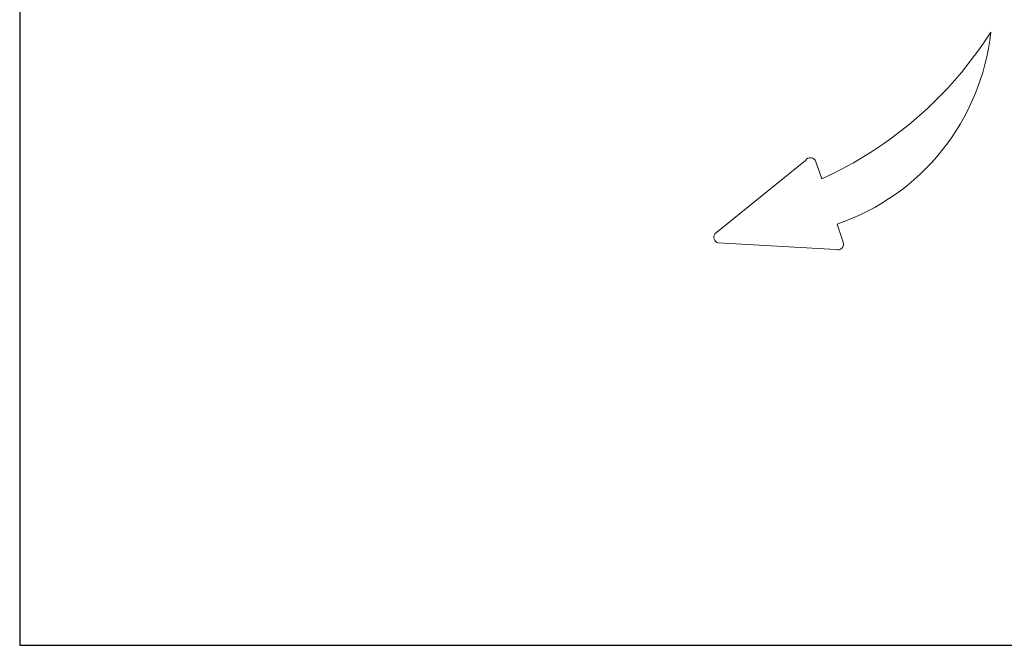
# Model space of a CAD drawing. Header units: inches. Extents: x 67014 to 70164, y -40762 to -35657.
# Tile 7 of 55: x 68436 to 68467, y -40513 to -40494. Entities that reach past the tile are written whole.
import ezdxf

# ---------------------------------------------------------------- set-up
doc = ezdxf.new("R2010")
doc.units = ezdxf.units.IN
doc.header["$MEASUREMENT"] = 0
doc.layers.add('p--klimatyzator', color=30, linetype='Continuous', lineweight=15)

# ---------------------------------------------------------------- blocks, each defined once
blk = doc.blocks.new('A$C66B7A3C4')
at = {"layer": 'p--klimatyzator', "lineweight": 15}
for p, q in [((41.794, 21.427), (40.68, 21.046)), ((42.262, 20.966), (41.847, 13.661)), ((37.874, 20.086), (36.816, 19.724)), ((36.729, 19.073), (41.293, 13.472))]:
    blk.add_line(p, q, dxfattribs=at)
for centre, radius, start, end in [((27.258, 16.46), 14.185, 18.86331, 83.8258), ((15.791, 10.105), 24.234, 24.32221, 57.58179), ((41.913, 21.08), 0.367, 341.83541, 108.88652), ((36.935, 19.377), 0.367, 108.88652, 235.93762), ((41.498, 13.776), 0.367, 235.93762, 341.83541)]:
    blk.add_arc(centre, radius, start, end, dxfattribs=at)

msp = doc.modelspace()

# ---------------------------------------------------------------- linework, layer by layer
at = {"ltscale": 8}
msp.add_lwpolyline([(68436.291, -40513.225), (68511.326, -40513.225), (68511.326, -40474.499), (68436.291, -40474.499)], close=True, dxfattribs=at)

# ---------------------------------------------------------------- block references
at = {"layer": 'p--klimatyzator', "color": 2, "linetype": 'Continuous', "lineweight": 60, "xscale": 0.5, "yscale": 0.5, "zscale": 0.5, "rotation": 270}
msp.add_blockref('A$C66B7A3C4', (68451.098, -40479.83), dxfattribs=at)

doc.saveas('drawing.dxf')
